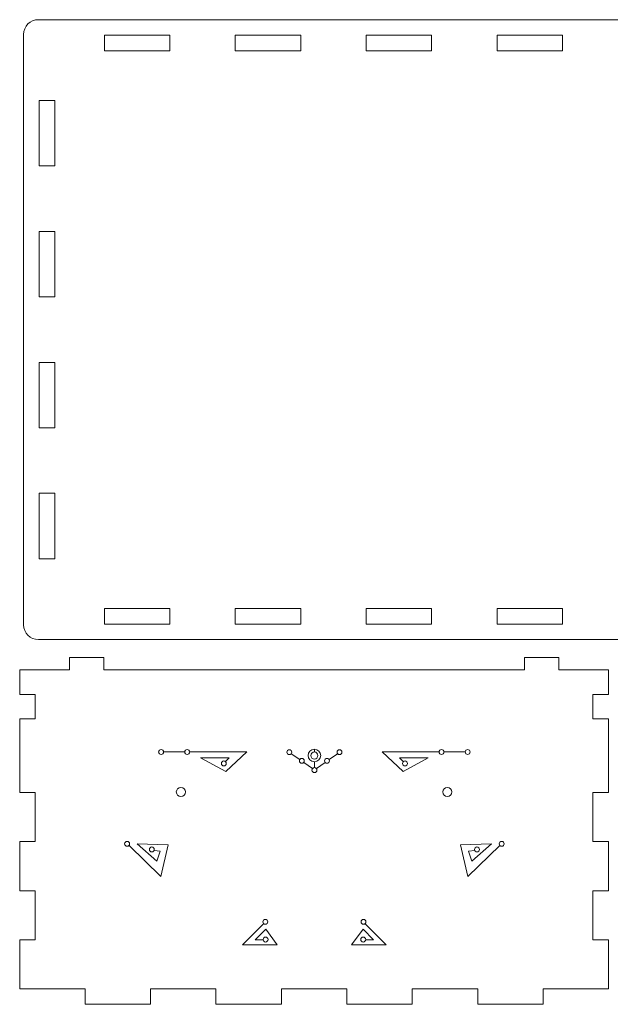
# Model space of a CAD drawing. Header units: millimetres. Extents: x -235 to 244, y -214 to 172.
# Tile 41 of 108: x -235 to -121, y -23 to 166. Entities that reach past the tile are written whole.
import ezdxf

# ---------------------------------------------------------------- set-up
doc = ezdxf.new("R2010")
doc.units = ezdxf.units.MM
doc.header["$MEASUREMENT"] = 0
doc.layers.add('Layer 1', color=7, linetype='Continuous')

msp = doc.modelspace()

# ---------------------------------------------------------------- linework, layer by layer
at = {"layer": 'Layer 1', "lineweight": 15}
for points, knots in [([(-231.3658, 166.1126), (-232.9356, 166.1126), (-234.2007, 164.849), (-234.2007, 163.2795), (-234.2007, 163.2795), (-234.2007, 163.2795), (-234.2007, 49.6571), (-234.2007, 49.6571), (-234.2007, 49.6571), (-234.2007, 48.0862), (-232.9356, 46.8226), (-231.3658, 46.8226), (-231.3658, 46.8226), (-231.3658, 46.8226), (-117.7438, 46.8226), (-117.7438, 46.8226), (-117.7438, 46.8226), (-116.1729, 46.8226), (-114.9093, 48.0862), (-114.9093, 49.6571), (-114.9093, 49.6571), (-114.9093, 49.6571), (-114.9093, 163.2795), (-114.9093, 163.2795), (-114.9093, 163.2795), (-114.9093, 164.849), (-116.1729, 166.1126), (-117.7438, 166.1126), (-117.7438, 166.1126), (-117.7438, 166.1126), (-231.3658, 166.1126), (-231.3658, 166.1126)], [0, 0, 0, 0, 0.11111111, 0.11111111, 0.11111111, 0.11111111, 0.22222222, 0.22222222, 0.22222222, 0.22222222, 0.33333333, 0.33333333, 0.33333333, 0.33333333, 0.44444444, 0.44444444, 0.44444444, 0.44444444, 0.55555556, 0.55555556, 0.55555556, 0.55555556, 0.66666667, 0.66666667, 0.66666667, 0.66666667, 0.77777778, 0.77777778, 0.77777778, 0.77777778, 1, 1, 1, 1]), ([(-218.6492, 163.1126), (-218.6492, 163.1126), (-206.0515, 163.1126), (-206.0515, 163.1126), (-206.0515, 163.1126), (-206.0515, 163.1126), (-206.0515, 160.1126), (-206.0515, 160.1126), (-206.0515, 160.1126), (-206.0515, 160.1126), (-218.6492, 160.1126), (-218.6492, 160.1126), (-218.6492, 160.1126), (-218.6492, 160.1126), (-218.6492, 163.1126), (-218.6492, 163.1126)], [0, 0, 0, 0, 0.2, 0.2, 0.2, 0.2, 0.4, 0.4, 0.4, 0.4, 0.6, 0.6, 0.6, 0.6, 1, 1, 1, 1]), ([(-193.4535, 163.1126), (-193.4535, 163.1126), (-180.854, 163.1126), (-180.854, 163.1126), (-180.854, 163.1126), (-180.854, 163.1126), (-180.854, 160.1126), (-180.854, 160.1126), (-180.854, 160.1126), (-180.854, 160.1126), (-193.4535, 160.1126), (-193.4535, 160.1126), (-193.4535, 160.1126), (-193.4535, 160.1126), (-193.4535, 163.1126), (-193.4535, 163.1126)], [0, 0, 0, 0, 0.2, 0.2, 0.2, 0.2, 0.4, 0.4, 0.4, 0.4, 0.6, 0.6, 0.6, 0.6, 1, 1, 1, 1]), ([(-168.256, 163.1126), (-168.256, 163.1126), (-155.6579, 163.1126), (-155.6579, 163.1126), (-155.6579, 163.1126), (-155.6579, 163.1126), (-155.6579, 160.1126), (-155.6579, 160.1126), (-155.6579, 160.1126), (-155.6579, 160.1126), (-168.256, 160.1126), (-168.256, 160.1126), (-168.256, 160.1126), (-168.256, 160.1126), (-168.256, 163.1126), (-168.256, 163.1126)], [0, 0, 0, 0, 0.2, 0.2, 0.2, 0.2, 0.4, 0.4, 0.4, 0.4, 0.6, 0.6, 0.6, 0.6, 1, 1, 1, 1]), ([(-143.0585, 163.1126), (-143.0585, 163.1126), (-130.4604, 163.1126), (-130.4604, 163.1126), (-130.4604, 163.1126), (-130.4604, 163.1126), (-130.4604, 160.1126), (-130.4604, 160.1126), (-130.4604, 160.1126), (-130.4604, 160.1126), (-143.0585, 160.1126), (-143.0585, 160.1126), (-143.0585, 160.1126), (-143.0585, 160.1126), (-143.0585, 163.1126), (-143.0585, 163.1126)], [0, 0, 0, 0, 0.2, 0.2, 0.2, 0.2, 0.4, 0.4, 0.4, 0.4, 0.6, 0.6, 0.6, 0.6, 1, 1, 1, 1]), ([(-231.2007, 150.5615), (-231.2007, 150.5615), (-228.2007, 150.5615), (-228.2007, 150.5615), (-228.2007, 150.5615), (-228.2007, 150.5615), (-228.2007, 137.9634), (-228.2007, 137.9634), (-228.2007, 137.9634), (-228.2007, 137.9634), (-231.2007, 137.9634), (-231.2007, 137.9634), (-231.2007, 137.9634), (-231.2007, 137.9634), (-231.2007, 150.5615), (-231.2007, 150.5615)], [0, 0, 0, 0, 0.2, 0.2, 0.2, 0.2, 0.4, 0.4, 0.4, 0.4, 0.6, 0.6, 0.6, 0.6, 1, 1, 1, 1]), ([(-231.2007, 125.3654), (-231.2007, 125.3654), (-228.2007, 125.3654), (-228.2007, 125.3654), (-228.2007, 125.3654), (-228.2007, 125.3654), (-228.2007, 112.7673), (-228.2007, 112.7673), (-228.2007, 112.7673), (-228.2007, 112.7673), (-231.2007, 112.7673), (-231.2007, 112.7673), (-231.2007, 112.7673), (-231.2007, 112.7673), (-231.2007, 125.3654), (-231.2007, 125.3654)], [0, 0, 0, 0, 0.2, 0.2, 0.2, 0.2, 0.4, 0.4, 0.4, 0.4, 0.6, 0.6, 0.6, 0.6, 1, 1, 1, 1]), ([(-231.2007, 100.1679), (-231.2007, 100.1679), (-228.2007, 100.1679), (-228.2007, 100.1679), (-228.2007, 100.1679), (-228.2007, 100.1679), (-228.2007, 87.5698), (-228.2007, 87.5698), (-228.2007, 87.5698), (-228.2007, 87.5698), (-231.2007, 87.5698), (-231.2007, 87.5698), (-231.2007, 87.5698), (-231.2007, 87.5698), (-231.2007, 100.1679), (-231.2007, 100.1679)], [0, 0, 0, 0, 0.2, 0.2, 0.2, 0.2, 0.4, 0.4, 0.4, 0.4, 0.6, 0.6, 0.6, 0.6, 1, 1, 1, 1]), ([(-231.2007, 74.9718), (-231.2007, 74.9718), (-228.2007, 74.9718), (-228.2007, 74.9718), (-228.2007, 74.9718), (-228.2007, 74.9718), (-228.2007, 62.3723), (-228.2007, 62.3723), (-228.2007, 62.3723), (-228.2007, 62.3723), (-231.2007, 62.3723), (-231.2007, 62.3723), (-231.2007, 62.3723), (-231.2007, 62.3723), (-231.2007, 74.9718), (-231.2007, 74.9718)], [0, 0, 0, 0, 0.2, 0.2, 0.2, 0.2, 0.4, 0.4, 0.4, 0.4, 0.6, 0.6, 0.6, 0.6, 1, 1, 1, 1]), ([(-218.6492, 52.8226), (-218.6492, 52.8226), (-206.0515, 52.8226), (-206.0515, 52.8226), (-206.0515, 52.8226), (-206.0515, 52.8226), (-206.0515, 49.8226), (-206.0515, 49.8226), (-206.0515, 49.8226), (-206.0515, 49.8226), (-218.6492, 49.8226), (-218.6492, 49.8226), (-218.6492, 49.8226), (-218.6492, 49.8226), (-218.6492, 52.8226), (-218.6492, 52.8226)], [0, 0, 0, 0, 0.2, 0.2, 0.2, 0.2, 0.4, 0.4, 0.4, 0.4, 0.6, 0.6, 0.6, 0.6, 1, 1, 1, 1]), ([(-193.4535, 52.8226), (-193.4535, 52.8226), (-180.854, 52.8226), (-180.854, 52.8226), (-180.854, 52.8226), (-180.854, 52.8226), (-180.854, 49.8226), (-180.854, 49.8226), (-180.854, 49.8226), (-180.854, 49.8226), (-193.4535, 49.8226), (-193.4535, 49.8226), (-193.4535, 49.8226), (-193.4535, 49.8226), (-193.4535, 52.8226), (-193.4535, 52.8226)], [0, 0, 0, 0, 0.2, 0.2, 0.2, 0.2, 0.4, 0.4, 0.4, 0.4, 0.6, 0.6, 0.6, 0.6, 1, 1, 1, 1]), ([(-168.256, 52.8226), (-168.256, 52.8226), (-155.6579, 52.8226), (-155.6579, 52.8226), (-155.6579, 52.8226), (-155.6579, 52.8226), (-155.6579, 49.8226), (-155.6579, 49.8226), (-155.6579, 49.8226), (-155.6579, 49.8226), (-168.256, 49.8226), (-168.256, 49.8226), (-168.256, 49.8226), (-168.256, 49.8226), (-168.256, 52.8226), (-168.256, 52.8226)], [0, 0, 0, 0, 0.2, 0.2, 0.2, 0.2, 0.4, 0.4, 0.4, 0.4, 0.6, 0.6, 0.6, 0.6, 1, 1, 1, 1]), ([(-143.0585, 52.8226), (-143.0585, 52.8226), (-130.4604, 52.8226), (-130.4604, 52.8226), (-130.4604, 52.8226), (-130.4604, 52.8226), (-130.4604, 49.8226), (-130.4604, 49.8226), (-130.4604, 49.8226), (-130.4604, 49.8226), (-143.0585, 49.8226), (-143.0585, 49.8226), (-143.0585, 49.8226), (-143.0585, 49.8226), (-143.0585, 52.8226), (-143.0585, 52.8226)], [0, 0, 0, 0, 0.2, 0.2, 0.2, 0.2, 0.4, 0.4, 0.4, 0.4, 0.6, 0.6, 0.6, 0.6, 1, 1, 1, 1]), ([(-225.4003, 43.3721), (-225.4003, 43.3721), (-225.4003, 41.0102), (-225.4003, 41.0102), (-225.4003, 41.0102), (-225.4003, 41.0102), (-234.968, 41.0102), (-234.968, 41.0102), (-234.968, 41.0102), (-234.968, 41.0102), (-234.968, 36.2848), (-234.968, 36.2848), (-234.968, 36.2848), (-234.968, 36.2848), (-231.968, 36.2848), (-231.968, 36.2848), (-231.968, 36.2848), (-231.968, 36.2848), (-231.968, 31.5611), (-231.968, 31.5611), (-231.968, 31.5611), (-231.968, 31.5611), (-234.968, 31.5611), (-234.968, 31.5611), (-234.968, 31.5611), (-234.968, 31.5611), (-234.968, 17.3879), (-234.968, 17.3879), (-234.968, 17.3879), (-234.968, 17.3879), (-231.968, 17.3879), (-231.968, 17.3879), (-231.968, 17.3879), (-231.968, 17.3879), (-231.968, 7.9387), (-231.968, 7.9387), (-231.968, 7.9387), (-231.968, 7.9387), (-234.968, 7.9387), (-234.968, 7.9387), (-234.968, 7.9387), (-234.968, 7.9387), (-234.968, -1.5108), (-234.968, -1.5108), (-234.968, -1.5108), (-234.968, -1.5108), (-231.968, -1.5108), (-231.968, -1.5108), (-231.968, -1.5108), (-231.968, -1.5108), (-231.968, -10.9585), (-231.968, -10.9585), (-231.968, -10.9585), (-231.968, -10.9585), (-234.968, -10.9585), (-234.968, -10.9585), (-234.968, -10.9585), (-234.968, -10.9585), (-234.968, -20.4077), (-234.968, -20.4077), (-234.968, -20.4077), (-234.968, -20.4077), (-222.37, -20.4077), (-222.37, -20.4077), (-222.37, -20.4077), (-222.37, -20.4077), (-222.37, -23.3608), (-222.37, -23.3608), (-222.37, -23.3608), (-222.37, -23.3608), (-209.7719, -23.3608), (-209.7719, -23.3608), (-209.7719, -23.3608), (-209.7719, -23.3608), (-209.7719, -20.4077), (-209.7719, -20.4077), (-209.7719, -20.4077), (-209.7719, -20.4077), (-197.1742, -20.4077), (-197.1742, -20.4077), (-197.1742, -20.4077), (-197.1742, -20.4077), (-197.1742, -23.3608), (-197.1742, -23.3608), (-197.1742, -23.3608), (-197.1742, -23.3608), (-184.5748, -23.3608), (-184.5748, -23.3608), (-184.5748, -23.3608), (-184.5748, -23.3608), (-184.5748, -20.4077), (-184.5748, -20.4077), (-184.5748, -20.4077), (-184.5748, -20.4077), (-171.9767, -20.4077), (-171.9767, -20.4077), (-171.9767, -20.4077), (-171.9767, -20.4077), (-171.9767, -23.3608), (-171.9767, -23.3608), (-171.9767, -23.3608), (-171.9767, -23.3608), (-159.3787, -23.3608), (-159.3787, -23.3608), (-159.3787, -23.3608), (-159.3787, -23.3608), (-159.3787, -20.4077), (-159.3787, -20.4077), (-159.3787, -20.4077), (-159.3787, -20.4077), (-146.7792, -20.4077), (-146.7792, -20.4077), (-146.7792, -20.4077), (-146.7792, -20.4077), (-146.7792, -23.3608), (-146.7792, -23.3608), (-146.7792, -23.3608), (-146.7792, -23.3608), (-134.1812, -23.3608), (-134.1812, -23.3608), (-134.1812, -23.3608), (-134.1812, -23.3608), (-134.1812, -20.4077), (-134.1812, -20.4077), (-134.1812, -20.4077), (-134.1812, -20.4077), (-121.5831, -20.4077), (-121.5831, -20.4077), (-121.5831, -20.4077), (-121.5831, -20.4077), (-121.5831, -10.9585), (-121.5831, -10.9585), (-121.5831, -10.9585), (-121.5831, -10.9585), (-124.5831, -10.9585), (-124.5831, -10.9585), (-124.5831, -10.9585), (-124.5831, -10.9585), (-124.5831, -1.5108), (-124.5831, -1.5108), (-124.5831, -1.5108), (-124.5831, -1.5108), (-121.5831, -1.5108), (-121.5831, -1.5108), (-121.5831, -1.5108), (-121.5831, -1.5108), (-121.5831, 7.9387), (-121.5831, 7.9387), (-121.5831, 7.9387), (-121.5831, 7.9387), (-124.5831, 7.9387), (-124.5831, 7.9387), (-124.5831, 7.9387), (-124.5831, 7.9387), (-124.5831, 17.3879), (-124.5831, 17.3879), (-124.5831, 17.3879), (-124.5831, 17.3879), (-121.5831, 17.3879), (-121.5831, 17.3879), (-121.5831, 17.3879), (-121.5831, 17.3879), (-121.5831, 31.5611), (-121.5831, 31.5611), (-121.5831, 31.5611), (-121.5831, 31.5611), (-124.5831, 31.5611), (-124.5831, 31.5611), (-124.5831, 31.5611), (-124.5831, 31.5611), (-124.5831, 36.2848), (-124.5831, 36.2848), (-124.5831, 36.2848), (-124.5831, 36.2848), (-121.5831, 36.2848), (-121.5831, 36.2848), (-121.5831, 36.2848), (-121.5831, 36.2848), (-121.5831, 41.0102), (-121.5831, 41.0102), (-121.5831, 41.0102), (-121.5831, 41.0102), (-131.1508, 41.0102), (-131.1508, 41.0102), (-131.1508, 41.0102), (-131.1508, 41.0102), (-131.1494, 43.3721), (-131.1494, 43.3721), (-131.1494, 43.3721), (-131.1494, 43.3721), (-137.764, 43.3721), (-137.764, 43.3721), (-137.764, 43.3721), (-137.764, 43.3721), (-137.764, 41.0102), (-137.764, 41.0102), (-137.764, 41.0102), (-137.764, 41.0102), (-218.7871, 41.0102), (-218.7871, 41.0102), (-218.7871, 41.0102), (-218.7871, 41.0102), (-218.7871, 43.3721), (-218.7871, 43.3721), (-218.7871, 43.3721), (-218.7871, 43.3721), (-225.4003, 43.3721), (-225.4003, 43.3721)], [0, 0, 0, 0, 0.01886792, 0.01886792, 0.01886792, 0.01886792, 0.03773585, 0.03773585, 0.03773585, 0.03773585, 0.05660377, 0.05660377, 0.05660377, 0.05660377, 0.0754717, 0.0754717, 0.0754717, 0.0754717, 0.09433962, 0.09433962, 0.09433962, 0.09433962, 0.11320755, 0.11320755, 0.11320755, 0.11320755, 0.13207547, 0.13207547, 0.13207547, 0.13207547, 0.1509434, 0.1509434, 0.1509434, 0.1509434, 0.16981132, 0.16981132, 0.16981132, 0.16981132, 0.18867925, 0.18867925, 0.18867925, 0.18867925, 0.20754717, 0.20754717, 0.20754717, 0.20754717, 0.22641509, 0.22641509, 0.22641509, 0.22641509, 0.24528302, 0.24528302, 0.24528302, 0.24528302, 0.26415094, 0.26415094, 0.26415094, 0.26415094, 0.28301887, 0.28301887, 0.28301887, 0.28301887, 0.30188679, 0.30188679, 0.30188679, 0.30188679, 0.32075472, 0.32075472, 0.32075472, 0.32075472, 0.33962264, 0.33962264, 0.33962264, 0.33962264, 0.35849057, 0.35849057, 0.35849057, 0.35849057, 0.37735849, 0.37735849, 0.37735849, 0.37735849, 0.39622642, 0.39622642, 0.39622642, 0.39622642, 0.41509434, 0.41509434, 0.41509434, 0.41509434, 0.43396226, 0.43396226, 0.43396226, 0.43396226, 0.45283019, 0.45283019, 0.45283019, 0.45283019, 0.47169811, 0.47169811, 0.47169811, 0.47169811, 0.49056604, 0.49056604, 0.49056604, 0.49056604, 0.50943396, 0.50943396, 0.50943396, 0.50943396, 0.52830189, 0.52830189, 0.52830189, 0.52830189, 0.54716981, 0.54716981, 0.54716981, 0.54716981, 0.56603774, 0.56603774, 0.56603774, 0.56603774, 0.58490566, 0.58490566, 0.58490566, 0.58490566, 0.60377358, 0.60377358, 0.60377358, 0.60377358, 0.62264151, 0.62264151, 0.62264151, 0.62264151, 0.64150943, 0.64150943, 0.64150943, 0.64150943, 0.66037736, 0.66037736, 0.66037736, 0.66037736, 0.67924528, 0.67924528, 0.67924528, 0.67924528, 0.69811321, 0.69811321, 0.69811321, 0.69811321, 0.71698113, 0.71698113, 0.71698113, 0.71698113, 0.73584906, 0.73584906, 0.73584906, 0.73584906, 0.75471698, 0.75471698, 0.75471698, 0.75471698, 0.77358491, 0.77358491, 0.77358491, 0.77358491, 0.79245283, 0.79245283, 0.79245283, 0.79245283, 0.81132075, 0.81132075, 0.81132075, 0.81132075, 0.83018868, 0.83018868, 0.83018868, 0.83018868, 0.8490566, 0.8490566, 0.8490566, 0.8490566, 0.86792453, 0.86792453, 0.86792453, 0.86792453, 0.88679245, 0.88679245, 0.88679245, 0.88679245, 0.90566038, 0.90566038, 0.90566038, 0.90566038, 0.9245283, 0.9245283, 0.9245283, 0.9245283, 0.94339623, 0.94339623, 0.94339623, 0.94339623, 0.96226415, 0.96226415, 0.96226415, 0.96226415, 1, 1, 1, 1])]:
    msp.add_open_spline(points, degree=3, knots=knots, dxfattribs=at)
at = {"layer": 'Layer 1', "color": 1, "lineweight": 15}
for points, knots in [([(-207.264, 25.1998), (-207.264, 24.938), (-207.475, 24.727), (-207.7353, 24.727), (-207.7353, 24.727), (-207.9971, 24.727), (-208.208, 24.938), (-208.208, 25.1998), (-208.208, 25.1998), (-208.208, 25.4605), (-207.9971, 25.6711), (-207.7353, 25.6711), (-207.7353, 25.6711), (-207.475, 25.6711), (-207.264, 25.4605), (-207.264, 25.1998)], [0, 0, 0, 0, 0.2, 0.2, 0.2, 0.2, 0.4, 0.4, 0.4, 0.4, 0.6, 0.6, 0.6, 0.6, 1, 1, 1, 1]), ([(-202.2341, 25.1998), (-202.2341, 24.938), (-202.4451, 24.727), (-202.7068, 24.727), (-202.7068, 24.727), (-202.9672, 24.727), (-203.1781, 24.938), (-203.1781, 25.1998), (-203.1781, 25.1998), (-203.1781, 25.4605), (-202.9672, 25.6711), (-202.7068, 25.6711), (-202.7068, 25.6711), (-202.4451, 25.6711), (-202.2341, 25.4605), (-202.2341, 25.1998)], [0, 0, 0, 0, 0.2, 0.2, 0.2, 0.2, 0.4, 0.4, 0.4, 0.4, 0.6, 0.6, 0.6, 0.6, 1, 1, 1, 1]), ([(-202.2175, 25.1998), (-202.2175, 25.1998), (-191.2415, 25.1998), (-191.2415, 25.1998), (-191.2415, 25.1998), (-191.2415, 25.1998), (-195.2819, 21.431), (-195.2819, 21.431), (-195.2819, 21.431), (-195.2819, 21.431), (-200.1354, 24.0518), (-200.1354, 24.0518), (-200.1354, 24.0518), (-200.1354, 24.0518), (-194.619, 24.0518), (-194.619, 24.0518), (-194.619, 24.0518), (-194.619, 24.0518), (-195.3384, 23.3699), (-195.3384, 23.3699)], [0, 0, 0, 0, 0.16666667, 0.16666667, 0.16666667, 0.16666667, 0.33333333, 0.33333333, 0.33333333, 0.33333333, 0.5, 0.5, 0.5, 0.5, 0.66666667, 0.66666667, 0.66666667, 0.66666667, 1, 1, 1, 1]), ([(-182.5777, 25.168), (-182.5777, 24.9077), (-182.7901, 24.6956), (-183.0504, 24.6956), (-183.0504, 24.6956), (-183.3111, 24.6956), (-183.5231, 24.9077), (-183.5231, 25.168), (-183.5231, 25.168), (-183.5231, 25.4287), (-183.3111, 25.6407), (-183.0504, 25.6407), (-183.0504, 25.6407), (-182.7901, 25.6407), (-182.5777, 25.4287), (-182.5777, 25.168)], [0, 0, 0, 0, 0.2, 0.2, 0.2, 0.2, 0.4, 0.4, 0.4, 0.4, 0.6, 0.6, 0.6, 0.6, 1, 1, 1, 1]), ([(-177.0133, 24.5136), (-177.0133, 23.8479), (-177.5534, 23.3078), (-178.2205, 23.3078), (-178.2205, 23.3078), (-178.8862, 23.3078), (-179.4263, 23.8479), (-179.4263, 24.5136), (-179.4263, 24.5136), (-179.4263, 25.1807), (-178.8862, 25.7194), (-178.2205, 25.7194), (-178.2205, 25.7194), (-177.5534, 25.7194), (-177.0133, 25.1807), (-177.0133, 24.5136)], [0, 0, 0, 0, 0.2, 0.2, 0.2, 0.2, 0.4, 0.4, 0.4, 0.4, 0.6, 0.6, 0.6, 0.6, 1, 1, 1, 1]), ([(-177.5411, 24.5136), (-177.5411, 24.1386), (-177.8455, 23.8342), (-178.2205, 23.8342), (-178.2205, 23.8342), (-178.5952, 23.8342), (-178.9, 24.1386), (-178.9, 24.5136), (-178.9, 24.5136), (-178.9, 24.8883), (-178.5952, 25.1931), (-178.2205, 25.1931), (-178.2205, 25.1931), (-177.8455, 25.1931), (-177.5411, 24.8883), (-177.5411, 24.5136)], [0, 0, 0, 0, 0.2, 0.2, 0.2, 0.2, 0.4, 0.4, 0.4, 0.4, 0.6, 0.6, 0.6, 0.6, 1, 1, 1, 1]), ([(-173.8616, 25.168), (-173.8616, 24.9077), (-173.651, 24.6956), (-173.3892, 24.6956), (-173.3892, 24.6956), (-173.1285, 24.6956), (-172.9179, 24.9077), (-172.9179, 25.168), (-172.9179, 25.168), (-172.9179, 25.4287), (-173.1285, 25.6407), (-173.3892, 25.6407), (-173.3892, 25.6407), (-173.651, 25.6407), (-173.8616, 25.4287), (-173.8616, 25.168)], [0, 0, 0, 0, 0.2, 0.2, 0.2, 0.2, 0.4, 0.4, 0.4, 0.4, 0.6, 0.6, 0.6, 0.6, 1, 1, 1, 1]), ([(-154.2235, 25.1998), (-154.2235, 25.1998), (-165.1981, 25.1998), (-165.1981, 25.1998), (-165.1981, 25.1998), (-165.1981, 25.1998), (-161.1577, 21.431), (-161.1577, 21.431), (-161.1577, 21.431), (-161.1577, 21.431), (-156.3056, 24.0518), (-156.3056, 24.0518), (-156.3056, 24.0518), (-156.3056, 24.0518), (-161.822, 24.0518), (-161.822, 24.0518), (-161.822, 24.0518), (-161.822, 24.0518), (-161.1013, 23.3699), (-161.1013, 23.3699)], [0, 0, 0, 0, 0.16666667, 0.16666667, 0.16666667, 0.16666667, 0.33333333, 0.33333333, 0.33333333, 0.33333333, 0.5, 0.5, 0.5, 0.5, 0.66666667, 0.66666667, 0.66666667, 0.66666667, 1, 1, 1, 1]), ([(-154.2069, 25.1998), (-154.2069, 24.938), (-153.9946, 24.727), (-153.7342, 24.727), (-153.7342, 24.727), (-153.4735, 24.727), (-153.2615, 24.938), (-153.2615, 25.1998), (-153.2615, 25.1998), (-153.2615, 25.4605), (-153.4735, 25.6711), (-153.7342, 25.6711), (-153.7342, 25.6711), (-153.9946, 25.6711), (-154.2069, 25.4605), (-154.2069, 25.1998)], [0, 0, 0, 0, 0.2, 0.2, 0.2, 0.2, 0.4, 0.4, 0.4, 0.4, 0.6, 0.6, 0.6, 0.6, 1, 1, 1, 1]), ([(-149.177, 25.1998), (-149.177, 24.938), (-148.9647, 24.727), (-148.7043, 24.727), (-148.7043, 24.727), (-148.444, 24.727), (-148.2316, 24.938), (-148.2316, 25.1998), (-148.2316, 25.1998), (-148.2316, 25.4605), (-148.444, 25.6711), (-148.7043, 25.6711), (-148.7043, 25.6711), (-148.9647, 25.6711), (-149.177, 25.4605), (-149.177, 25.1998)], [0, 0, 0, 0, 0.2, 0.2, 0.2, 0.2, 0.4, 0.4, 0.4, 0.4, 0.6, 0.6, 0.6, 0.6, 1, 1, 1, 1]), ([(-195.1937, 22.9949), (-195.1937, 22.7346), (-195.4047, 22.5222), (-195.6664, 22.5222), (-195.6664, 22.5222), (-195.9268, 22.5222), (-196.1392, 22.7346), (-196.1392, 22.9949), (-196.1392, 22.9949), (-196.1392, 23.2556), (-195.9268, 23.4676), (-195.6664, 23.4676), (-195.6664, 23.4676), (-195.4047, 23.4676), (-195.1937, 23.2556), (-195.1937, 22.9949)], [0, 0, 0, 0, 0.2, 0.2, 0.2, 0.2, 0.4, 0.4, 0.4, 0.4, 0.6, 0.6, 0.6, 0.6, 1, 1, 1, 1]), ([(-180.1675, 23.487), (-180.1675, 23.2267), (-180.3799, 23.0143), (-180.6402, 23.0143), (-180.6402, 23.0143), (-180.9009, 23.0143), (-181.1129, 23.2267), (-181.1129, 23.487), (-181.1129, 23.487), (-181.1129, 23.7474), (-180.9009, 23.9598), (-180.6402, 23.9598), (-180.6402, 23.9598), (-180.3799, 23.9598), (-180.1675, 23.7474), (-180.1675, 23.487)], [0, 0, 0, 0, 0.2, 0.2, 0.2, 0.2, 0.4, 0.4, 0.4, 0.4, 0.6, 0.6, 0.6, 0.6, 1, 1, 1, 1]), ([(-176.2721, 23.487), (-176.2721, 23.2267), (-176.0612, 23.0143), (-175.7994, 23.0143), (-175.7994, 23.0143), (-175.5387, 23.0143), (-175.3281, 23.2267), (-175.3281, 23.487), (-175.3281, 23.487), (-175.3281, 23.7474), (-175.5387, 23.9598), (-175.7994, 23.9598), (-175.7994, 23.9598), (-176.0612, 23.9598), (-176.2721, 23.7474), (-176.2721, 23.487)], [0, 0, 0, 0, 0.2, 0.2, 0.2, 0.2, 0.4, 0.4, 0.4, 0.4, 0.6, 0.6, 0.6, 0.6, 1, 1, 1, 1]), ([(-161.2473, 22.9949), (-161.2473, 22.7346), (-161.035, 22.5222), (-160.7746, 22.5222), (-160.7746, 22.5222), (-160.5128, 22.5222), (-160.3019, 22.7346), (-160.3019, 22.9949), (-160.3019, 22.9949), (-160.3019, 23.2556), (-160.5128, 23.4676), (-160.7746, 23.4676), (-160.7746, 23.4676), (-161.035, 23.4676), (-161.2473, 23.2556), (-161.2473, 22.9949)], [0, 0, 0, 0, 0.2, 0.2, 0.2, 0.2, 0.4, 0.4, 0.4, 0.4, 0.6, 0.6, 0.6, 0.6, 1, 1, 1, 1]), ([(-177.7478, 21.7094), (-177.7478, 21.4487), (-177.9588, 21.2381), (-178.2205, 21.2381), (-178.2205, 21.2381), (-178.4809, 21.2381), (-178.6932, 21.4487), (-178.6932, 21.7094), (-178.6932, 21.7094), (-178.6932, 21.9711), (-178.4809, 22.1821), (-178.2205, 22.1821), (-178.2205, 22.1821), (-177.9588, 22.1821), (-177.7478, 21.9711), (-177.7478, 21.7094)], [0, 0, 0, 0, 0.2, 0.2, 0.2, 0.2, 0.4, 0.4, 0.4, 0.4, 0.6, 0.6, 0.6, 0.6, 1, 1, 1, 1]), ([(-203.0363, 17.5022), (-203.0363, 17.0129), (-203.4346, 16.6146), (-203.9236, 16.6146), (-203.9236, 16.6146), (-204.4143, 16.6146), (-204.8111, 17.0129), (-204.8111, 17.5022), (-204.8111, 17.5022), (-204.8111, 17.9929), (-204.4143, 18.3897), (-203.9236, 18.3897), (-203.9236, 18.3897), (-203.4346, 18.3897), (-203.0363, 17.9929), (-203.0363, 17.5022)], [0, 0, 0, 0, 0.2, 0.2, 0.2, 0.2, 0.4, 0.4, 0.4, 0.4, 0.6, 0.6, 0.6, 0.6, 1, 1, 1, 1]), ([(-153.5166, 17.5022), (-153.5166, 17.0129), (-153.1197, 16.6146), (-152.629, 16.6146), (-152.629, 16.6146), (-152.1382, 16.6146), (-151.7414, 17.0129), (-151.7414, 17.5022), (-151.7414, 17.5022), (-151.7414, 17.9929), (-152.1382, 18.3897), (-152.629, 18.3897), (-152.629, 18.3897), (-153.1197, 18.3897), (-153.5166, 17.9929), (-153.5166, 17.5022)], [0, 0, 0, 0, 0.2, 0.2, 0.2, 0.2, 0.4, 0.4, 0.4, 0.4, 0.6, 0.6, 0.6, 0.6, 1, 1, 1, 1]), ([(-213.8126, 7.521), (-213.8126, 7.2593), (-214.0246, 7.0483), (-214.285, 7.0483), (-214.285, 7.0483), (-214.5457, 7.0483), (-214.7577, 7.2593), (-214.7577, 7.521), (-214.7577, 7.521), (-214.7577, 7.7814), (-214.5457, 7.9937), (-214.285, 7.9937), (-214.285, 7.9937), (-214.0246, 7.9937), (-213.8126, 7.7814), (-213.8126, 7.521)], [0, 0, 0, 0, 0.2, 0.2, 0.2, 0.2, 0.4, 0.4, 0.4, 0.4, 0.6, 0.6, 0.6, 0.6, 1, 1, 1, 1]), ([(-142.627, 7.521), (-142.627, 7.2593), (-142.4164, 7.0483), (-142.1557, 7.0483), (-142.1557, 7.0483), (-141.8939, 7.0483), (-141.6833, 7.2593), (-141.6833, 7.521), (-141.6833, 7.521), (-141.6833, 7.7814), (-141.8939, 7.9937), (-142.1557, 7.9937), (-142.1557, 7.9937), (-142.4164, 7.9937), (-142.627, 7.7814), (-142.627, 7.521)], [0, 0, 0, 0, 0.2, 0.2, 0.2, 0.2, 0.4, 0.4, 0.4, 0.4, 0.6, 0.6, 0.6, 0.6, 1, 1, 1, 1]), ([(-213.9061, 7.2137), (-213.9061, 7.2137), (-207.7657, 1.237), (-207.7657, 1.237), (-207.7657, 1.237), (-207.7657, 1.237), (-206.3503, 7.2963), (-206.3503, 7.2963), (-206.3503, 7.2963), (-206.3503, 7.2963), (-212.3214, 7.4907), (-212.3214, 7.4907), (-212.3214, 7.4907), (-212.3214, 7.4907), (-208.5442, 4.2137), (-208.5442, 4.2137), (-208.5442, 4.2137), (-208.5442, 4.2137), (-207.9036, 6.1332), (-207.9036, 6.1332), (-207.9036, 6.1332), (-207.9036, 6.1332), (-209.0805, 6.2214), (-209.0805, 6.2214)], [0, 0, 0, 0, 0.14285714, 0.14285714, 0.14285714, 0.14285714, 0.28571429, 0.28571429, 0.28571429, 0.28571429, 0.42857143, 0.42857143, 0.42857143, 0.42857143, 0.57142857, 0.57142857, 0.57142857, 0.57142857, 0.71428571, 0.71428571, 0.71428571, 0.71428571, 1, 1, 1, 1]), ([(-209.0512, 6.4447), (-209.0512, 6.1829), (-209.2636, 5.972), (-209.5239, 5.972), (-209.5239, 5.972), (-209.786, 5.972), (-209.9966, 6.1829), (-209.9966, 6.4447), (-209.9966, 6.4447), (-209.9966, 6.705), (-209.786, 6.916), (-209.5239, 6.916), (-209.5239, 6.916), (-209.2636, 6.916), (-209.0512, 6.705), (-209.0512, 6.4447)], [0, 0, 0, 0, 0.2, 0.2, 0.2, 0.2, 0.4, 0.4, 0.4, 0.4, 0.6, 0.6, 0.6, 0.6, 1, 1, 1, 1]), ([(-142.5349, 7.2137), (-142.5349, 7.2137), (-148.6754, 1.237), (-148.6754, 1.237), (-148.6754, 1.237), (-148.6754, 1.237), (-150.0893, 7.2963), (-150.0893, 7.2963), (-150.0893, 7.2963), (-150.0893, 7.2963), (-144.1196, 7.4907), (-144.1196, 7.4907), (-144.1196, 7.4907), (-144.1196, 7.4907), (-147.8968, 4.2137), (-147.8968, 4.2137), (-147.8968, 4.2137), (-147.8968, 4.2137), (-148.5374, 6.1332), (-148.5374, 6.1332), (-148.5374, 6.1332), (-148.5374, 6.1332), (-147.3592, 6.2214), (-147.3592, 6.2214)], [0, 0, 0, 0, 0.14285714, 0.14285714, 0.14285714, 0.14285714, 0.28571429, 0.28571429, 0.28571429, 0.28571429, 0.42857143, 0.42857143, 0.42857143, 0.42857143, 0.57142857, 0.57142857, 0.57142857, 0.57142857, 0.71428571, 0.71428571, 0.71428571, 0.71428571, 1, 1, 1, 1]), ([(-147.3881, 6.4447), (-147.3881, 6.1829), (-147.1775, 5.972), (-146.9157, 5.972), (-146.9157, 5.972), (-146.655, 5.972), (-146.443, 6.1829), (-146.443, 6.4447), (-146.443, 6.4447), (-146.443, 6.705), (-146.655, 6.916), (-146.9157, 6.916), (-146.9157, 6.916), (-147.1775, 6.916), (-147.3881, 6.705), (-147.3881, 6.4447)], [0, 0, 0, 0, 0.2, 0.2, 0.2, 0.2, 0.4, 0.4, 0.4, 0.4, 0.6, 0.6, 0.6, 0.6, 1, 1, 1, 1]), ([(-187.1998, -7.4943), (-187.1998, -7.7546), (-187.4107, -7.9666), (-187.6711, -7.9666), (-187.6711, -7.9666), (-187.9328, -7.9666), (-188.1438, -7.7546), (-188.1438, -7.4943), (-188.1438, -7.4943), (-188.1438, -7.2336), (-187.9328, -7.0215), (-187.6711, -7.0215), (-187.6711, -7.0215), (-187.4107, -7.0215), (-187.1998, -7.2336), (-187.1998, -7.4943)], [0, 0, 0, 0, 0.2, 0.2, 0.2, 0.2, 0.4, 0.4, 0.4, 0.4, 0.6, 0.6, 0.6, 0.6, 1, 1, 1, 1]), ([(-169.2413, -7.4943), (-169.2413, -7.7546), (-169.0289, -7.9666), (-168.7685, -7.9666), (-168.7685, -7.9666), (-168.5082, -7.9666), (-168.2958, -7.7546), (-168.2958, -7.4943), (-168.2958, -7.4943), (-168.2958, -7.2336), (-168.5082, -7.0215), (-168.7685, -7.0215), (-168.7685, -7.0215), (-169.0289, -7.0215), (-169.2413, -7.2336), (-169.2413, -7.4943)], [0, 0, 0, 0, 0.2, 0.2, 0.2, 0.2, 0.4, 0.4, 0.4, 0.4, 0.6, 0.6, 0.6, 0.6, 1, 1, 1, 1]), ([(-188.0239, -7.858), (-188.0239, -7.858), (-192.0424, -11.9273), (-192.0424, -11.9273), (-192.0424, -11.9273), (-192.0424, -11.9273), (-185.3823, -11.9273), (-185.3823, -11.9273), (-185.3823, -11.9273), (-185.3823, -11.9273), (-187.5924, -8.9272), (-187.5924, -8.9272), (-187.5924, -8.9272), (-187.5924, -8.9272), (-189.6251, -10.9765), (-189.6251, -10.9765), (-189.6251, -10.9765), (-189.6251, -10.9765), (-188.075, -10.9765), (-188.075, -10.9765)], [0, 0, 0, 0, 0.16666667, 0.16666667, 0.16666667, 0.16666667, 0.33333333, 0.33333333, 0.33333333, 0.33333333, 0.5, 0.5, 0.5, 0.5, 0.66666667, 0.66666667, 0.66666667, 0.66666667, 1, 1, 1, 1]), ([(-168.4172, -7.858), (-168.4172, -7.858), (-164.3987, -11.9273), (-164.3987, -11.9273), (-164.3987, -11.9273), (-164.3987, -11.9273), (-171.0574, -11.9273), (-171.0574, -11.9273), (-171.0574, -11.9273), (-171.0574, -11.9273), (-168.8486, -8.9272), (-168.8486, -8.9272), (-168.8486, -8.9272), (-168.8486, -8.9272), (-166.8145, -10.9765), (-166.8145, -10.9765), (-166.8145, -10.9765), (-166.8145, -10.9765), (-168.3646, -10.9765), (-168.3646, -10.9765)], [0, 0, 0, 0, 0.16666667, 0.16666667, 0.16666667, 0.16666667, 0.33333333, 0.33333333, 0.33333333, 0.33333333, 0.5, 0.5, 0.5, 0.5, 0.66666667, 0.66666667, 0.66666667, 0.66666667, 1, 1, 1, 1]), ([(-187.1476, -10.9035), (-187.1476, -11.1653), (-187.3582, -11.3759), (-187.6189, -11.3759), (-187.6189, -11.3759), (-187.8806, -11.3759), (-188.0912, -11.1653), (-188.0912, -10.9035), (-188.0912, -10.9035), (-188.0912, -10.6428), (-187.8806, -10.4308), (-187.6189, -10.4308), (-187.6189, -10.4308), (-187.3582, -10.4308), (-187.1476, -10.6428), (-187.1476, -10.9035)], [0, 0, 0, 0, 0.2, 0.2, 0.2, 0.2, 0.4, 0.4, 0.4, 0.4, 0.6, 0.6, 0.6, 0.6, 1, 1, 1, 1]), ([(-169.2935, -10.9035), (-169.2935, -11.1653), (-169.0815, -11.3759), (-168.8208, -11.3759), (-168.8208, -11.3759), (-168.5604, -11.3759), (-168.3484, -11.1653), (-168.3484, -10.9035), (-168.3484, -10.9035), (-168.3484, -10.6428), (-168.5604, -10.4308), (-168.8208, -10.4308), (-168.8208, -10.4308), (-169.0815, -10.4308), (-169.2935, -10.6428), (-169.2935, -10.9035)], [0, 0, 0, 0, 0.2, 0.2, 0.2, 0.2, 0.4, 0.4, 0.4, 0.4, 0.6, 0.6, 0.6, 0.6, 1, 1, 1, 1])]:
    msp.add_open_spline(points, degree=3, knots=knots, dxfattribs=at)
for points in [[(-203.1795, 25.1998), (-203.1795, 25.1998), (-207.2432, 25.1998), (-207.2432, 25.1998)], [(-182.6701, 24.8636), (-182.6701, 24.8636), (-181.0509, 23.7213), (-181.0509, 23.7213)], [(-178.2205, 25.1931), (-178.2205, 25.1931), (-178.2205, 25.7194), (-178.2205, 25.7194)], [(-173.7709, 24.8636), (-173.7709, 24.8636), (-175.3888, 23.7213), (-175.3888, 23.7213)], [(-153.2601, 25.1998), (-153.2601, 25.1998), (-149.1975, 25.1998), (-149.1975, 25.1998)], [(-180.2822, 23.1784), (-180.2822, 23.1784), (-178.6079, 21.9958), (-178.6079, 21.9958)], [(-178.2205, 22.1821), (-178.2205, 22.1821), (-178.2205, 23.3078), (-178.2205, 23.3078)], [(-176.1575, 23.1784), (-176.1575, 23.1784), (-177.8332, 21.9958), (-177.8332, 21.9958)]]:
    msp.add_open_spline(points, degree=3, dxfattribs=at)

doc.saveas('drawing.dxf')
